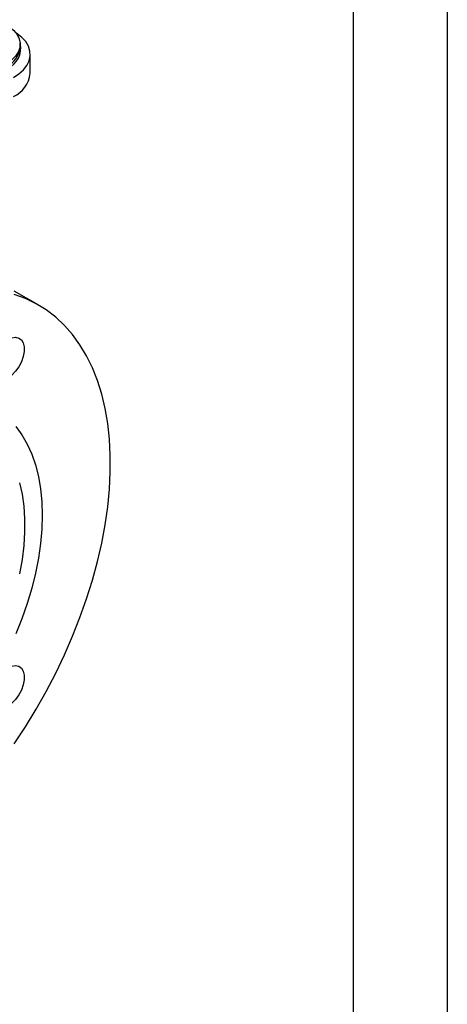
# Model space of a CAD drawing. Header units: inches. Extents: x 0 to 33, y 0 to 25.5.
# Tile 11 of 12: x 29.6 to 33, y 13.3 to 21.1. Entities that reach past the tile are written whole.
import ezdxf

# ---------------------------------------------------------------- set-up
doc = ezdxf.new("R2010")
doc.units = ezdxf.units.IN
doc.header["$LTSCALE"] = 3
doc.header["$MEASUREMENT"] = 0
doc.layers.add('TEXT', color=140, linetype='Continuous', lineweight=25)

msp = doc.modelspace()

# ---------------------------------------------------------------- linework, layer by layer
at = {"color": 7, "linetype": 'Continuous'}
msp.add_line((33.0003, 25.5003), (33.0003, 0.0003), dxfattribs=at)
for p, q in [((29.5991, 20.9138), (29.5991, 20.938)), ((29.6778, 20.7065), (29.6778, 20.8576)), ((29.7463, 18.86), (29.5514, 18.9725))]:
    msp.add_line(p, q)
at = {"flags": 128}
for points in [[(29.513, 21.0758), (29.5481, 21.0468), (29.5746, 21.0148), (29.5917, 20.9808), (29.5989, 20.9456), (29.596, 20.9103), (29.5832, 20.8756), (29.5607, 20.8427), (29.5292, 20.8123), (29.4896, 20.7853)], [(29.5452, 20.6728), (29.5889, 20.702), (29.6246, 20.7346), (29.6516, 20.7699), (29.6693, 20.8071), (29.6774, 20.8454), (29.6755, 20.884), (29.6639, 20.922), (29.6427, 20.9586), (29.6123, 20.993), (29.5736, 21.0244)], [(29.5509, 15.3673), (29.6406, 15.5031), (29.7258, 15.6423), (29.8063, 15.7844), (29.8817, 15.929), (29.9517, 16.0754), (30.0163, 16.2233), (30.075, 16.372), (30.1277, 16.5211), (30.1743, 16.6701), (30.2145, 16.8183), (30.2482, 16.9653), (30.2754, 17.1106), (30.2958, 17.2537), (30.3095, 17.394), (30.3163, 17.5311), (30.3163, 17.6645), (30.3095, 17.7936), (30.2958, 17.9182), (30.2754, 18.0377), (30.2482, 18.1516), (30.2145, 18.2597), (30.1743, 18.3615), (30.1277, 18.4567), (30.075, 18.5449), (30.0163, 18.6258), (29.9517, 18.6992), (29.8817, 18.7648), (29.8063, 18.8223), (29.7258, 18.8715), (29.6406, 18.9123), (29.5509, 18.9446)], [(29.5003, 18.5865), (29.532, 18.6003), (29.5618, 18.6045), (29.588, 18.5987), (29.6091, 18.5834), (29.624, 18.5593), (29.6316, 18.528), (29.6316, 18.4912), (29.624, 18.451), (29.6091, 18.4099), (29.588, 18.3701), (29.5618, 18.3341), (29.532, 18.3038), (29.5003, 18.2811)], [(29.5644, 17.8928), (29.6125, 17.8269), (29.6548, 17.7538), (29.6909, 17.674), (29.7207, 17.5877), (29.7441, 17.4956), (29.7608, 17.398), (29.7709, 17.2954), (29.7743, 17.1885), (29.7709, 17.0776), (29.7608, 16.9634), (29.7441, 16.8464), (29.7207, 16.7273), (29.6909, 16.6067), (29.6548, 16.4851), (29.6125, 16.3633), (29.5644, 16.2417)], [(29.5928, 17.4457), (29.6135, 17.3557), (29.6273, 17.2603), (29.6342, 17.1599), (29.6342, 17.0553), (29.6273, 16.9469), (29.6135, 16.8355), (29.5928, 16.7217)], [(29.5003, 15.9724), (29.532, 15.9862), (29.5618, 15.9903), (29.588, 15.9846), (29.6091, 15.9692), (29.624, 15.9452), (29.6316, 15.9138), (29.6316, 15.877), (29.624, 15.8369), (29.6091, 15.7957), (29.588, 15.756), (29.5618, 15.7199), (29.532, 15.6897), (29.5003, 15.667)]]:
    msp.add_lwpolyline(points, dxfattribs=at)
for centre, radius, start, end in [((29.4307, 20.9056), 0.173, 291.86724, 13.5993), ((29.4148, 20.9304), 0.185, 293.8212, 354.85866), ((29.4544, 20.7268), 0.2244, 293.88205, 354.79781)]:
    msp.add_arc(centre, radius, start, end)
at = {"layer": 'TEXT'}
msp.add_line((32.25, 24.75), (32.25, 0.75), dxfattribs=at)

doc.saveas('drawing.dxf')
